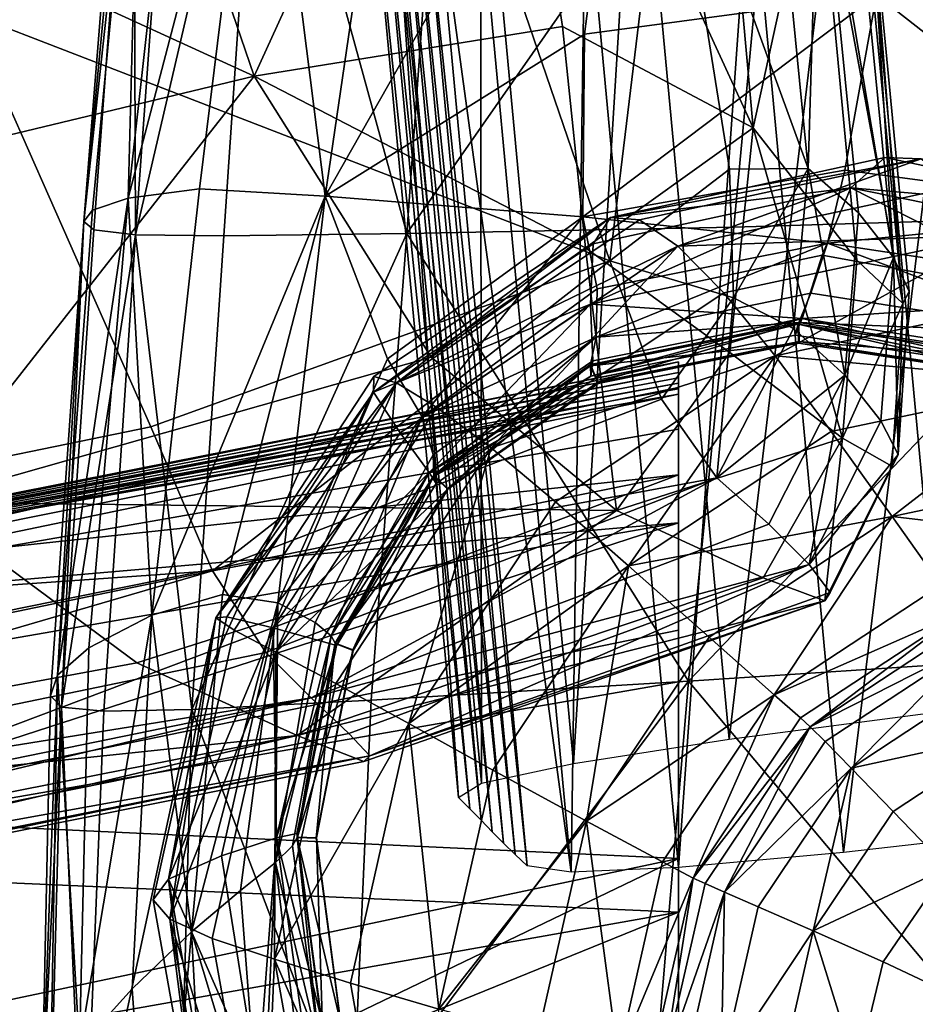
# Model space of a CAD drawing. Header units: millimetres. Extents: x -312 to 313, y -340 to 267.
# Tile 50 of 73: x 240 to 263, y -196 to -171. Entities that reach past the tile are written whole.
import ezdxf

# ---------------------------------------------------------------- set-up
doc = ezdxf.new("R2010")
doc.units = ezdxf.units.MM
doc.layers.add('Default', color=7, linetype='Continuous', true_color=0x000000)

msp = doc.modelspace()

# ---------------------------------------------------------------- linework, layer by layer
at = {"layer": 'Default', "color": 18, "true_color": 0x000000}
for points in [[(246.158, -172.251, 451.683), (252.224, -158.95, 453.347), (241.896, -159.793, 454.33)], [(246.158, -172.251, 451.683), (254.065, -170.976, 451.023), (252.224, -158.95, 453.347)], [(258.959, -173.572, 448.469), (257.929, -162.173, 449.575), (252.224, -158.95, 453.347)], [(258.959, -173.572, 448.469), (252.224, -158.95, 453.347), (254.065, -170.976, 451.023)], [(246.158, -172.251, 451.683), (241.896, -159.793, 454.33), (225.712, -162.894, 453.309)], [(247.981, -175.326, 655.64), (255.893, -161.386, 654.469), (254.632, -171.171, 654.614)], [(247.981, -175.326, 655.64), (249.912, -162.127, 655.053), (255.893, -161.386, 654.469)], [(262.119, -170.166, 654.902), (254.632, -171.171, 654.614), (255.893, -161.386, 654.469)], [(262.119, -170.166, 654.902), (272.714, -161.892, 656.569), (270.876, -171.167, 656.03)], [(247.981, -175.326, 655.64), (246.335, -162.33, 656.96), (249.912, -162.127, 655.053)], [(241.79, -175.98, 664.597), (242.874, -162.464, 663.711), (243.27, -162.37, 661.641)], [(241.79, -175.98, 664.597), (243.27, -162.37, 661.641), (242.011, -175.683, 662.598)], [(242.925, -175.377, 660.481), (242.011, -175.683, 662.598), (243.27, -162.37, 661.641)], [(242.925, -175.377, 660.481), (244.381, -162.308, 659.413), (246.335, -162.33, 656.96)], [(242.925, -175.377, 660.481), (243.27, -162.37, 661.641), (244.381, -162.308, 659.413)], [(242.925, -175.377, 660.481), (246.335, -162.33, 656.96), (244.758, -175.135, 658.149)], [(247.981, -175.326, 655.64), (244.758, -175.135, 658.149), (246.335, -162.33, 656.96)], [(250.071, -176.282, 673.765), (258.463, -176.125, 676.013), (259.742, -162.42, 675.447)], [(250.071, -176.282, 673.765), (259.742, -162.42, 675.447), (251.058, -162.532, 673.031)], [(258.959, -173.572, 448.469), (260.587, -166.111, 445.172), (257.929, -162.173, 449.575)], [(268.726, -175.812, 677.901), (259.742, -162.42, 675.447), (258.463, -176.125, 676.013)], [(268.726, -175.812, 677.901), (270.413, -162.176, 677.564), (259.742, -162.42, 675.447)], [(263.843, -188.54, 444.324), (267.044, -162.377, 442.397), (261.463, -163.015, 443.025)], [(241.79, -175.98, 664.597), (243.058, -162.537, 665.691), (242.874, -162.464, 663.711)], [(241.79, -175.98, 664.597), (242.041, -176.194, 666.568), (243.058, -162.537, 665.691)], [(243.117, -176.32, 668.711), (243.058, -162.537, 665.691), (242.041, -176.194, 666.568)], [(243.117, -176.32, 668.711), (244.109, -162.578, 667.835), (243.058, -162.537, 665.691)], [(243.117, -176.32, 668.711), (246.312, -162.581, 670.386), (244.109, -162.578, 667.835)], [(243.117, -176.32, 668.711), (245.375, -176.348, 671.22), (246.312, -162.581, 670.386)], [(250.071, -176.282, 673.765), (246.312, -162.581, 670.386), (245.375, -176.348, 671.22)], [(250.071, -176.282, 673.765), (251.058, -162.532, 673.031), (246.312, -162.581, 670.386)], [(246.158, -172.251, 451.683), (225.712, -162.894, 453.309), (231.54, -175.763, 450.646)], [(258.341, -189.258, 443.243), (261.463, -163.015, 443.025), (255.96, -163.733, 441.945)], [(258.341, -189.258, 443.243), (263.843, -188.54, 444.324), (261.463, -163.015, 443.025)], [(254.347, -189.882, 440.511), (255.96, -163.733, 441.945), (251.966, -164.357, 439.214)], [(254.347, -189.882, 440.511), (258.341, -189.258, 443.243), (255.96, -163.733, 441.945)], [(251.99, -190.388, 436.28), (251.966, -164.357, 439.214), (249.61, -164.863, 434.983)], [(251.99, -190.388, 436.28), (254.347, -189.882, 440.511), (251.966, -164.357, 439.214)], [(260.369, -174.614, 437.654), (256.764, -164.718, 436.38), (259.383, -164.625, 437.14)], [(260.369, -174.614, 437.654), (259.383, -164.625, 437.14), (260.645, -165.548, 437.953)], [(251.398, -190.753, 430.704), (249.61, -164.863, 434.983), (249.017, -165.228, 429.406)], [(251.398, -190.753, 430.704), (251.99, -190.388, 436.28), (249.61, -164.863, 434.983)], [(255.282, -176.983, 436.395), (251.806, -166.834, 435.48), (256.764, -164.718, 436.38)], [(255.282, -176.983, 436.395), (256.764, -164.718, 436.38), (258.349, -174.638, 436.994)], [(260.369, -174.614, 437.654), (258.349, -174.638, 436.994), (256.764, -164.718, 436.38)], [(251.687, -191.047, 424.466), (251.398, -190.753, 430.704), (249.017, -165.228, 429.406)], [(251.687, -191.047, 424.466), (249.017, -165.228, 429.406), (249.307, -165.522, 423.168)], [(251.976, -191.34, 418.248), (251.687, -191.047, 424.466), (249.307, -165.522, 423.168)], [(251.976, -191.34, 418.248), (249.307, -165.522, 423.168), (249.596, -165.815, 416.95)], [(260.369, -174.614, 437.654), (260.645, -165.548, 437.953), (261.663, -175.755, 438.471)], [(262.555, -176.902, 439.545), (261.663, -175.755, 438.471), (260.645, -165.548, 437.953)], [(262.555, -176.902, 439.545), (260.645, -165.548, 437.953), (261.528, -166.477, 439.008)], [(252.265, -191.632, 412.041), (251.976, -191.34, 418.248), (249.596, -165.815, 416.95)], [(252.265, -191.632, 412.041), (249.596, -165.815, 416.95), (249.885, -166.107, 410.742)], [(252.554, -191.924, 405.833), (252.265, -191.632, 412.041), (249.885, -166.107, 410.742)], [(252.554, -191.924, 405.833), (249.885, -166.107, 410.742), (250.174, -166.399, 404.536)], [(261.27, -192.168, 378.822), (258.89, -166.643, 377.525), (264.47, -166.005, 376.895)], [(258.959, -173.572, 448.469), (261.613, -176.966, 445.317), (260.587, -166.111, 445.172)], [(262.797, -178.079, 442.858), (261.773, -167.419, 442.297), (260.587, -166.111, 445.172)], [(262.797, -178.079, 442.858), (260.587, -166.111, 445.172), (261.613, -176.966, 445.317)], [(261.27, -192.168, 378.822), (264.47, -166.005, 376.895), (266.852, -191.53, 378.193)], [(252.85, -192.217, 399.287), (252.554, -191.924, 405.833), (250.174, -166.399, 404.536)], [(252.85, -192.217, 399.287), (250.174, -166.399, 404.536), (250.469, -166.692, 397.99)], [(253.161, -192.511, 392.063), (250.469, -166.692, 397.99), (250.781, -166.986, 390.765)], [(253.161, -192.511, 392.063), (252.85, -192.217, 399.287), (250.469, -166.692, 397.99)], [(257.038, -192.55, 381.22), (254.657, -167.025, 379.922), (258.89, -166.643, 377.525)], [(257.038, -192.55, 381.22), (258.89, -166.643, 377.525), (261.27, -192.168, 378.822)], [(262.555, -176.902, 439.545), (261.528, -166.477, 439.008), (261.937, -167.179, 440.419)], [(255.282, -176.983, 436.395), (238.805, -170.624, 433.335), (251.806, -166.834, 435.48)], [(254.29, -192.668, 385.571), (253.161, -192.511, 392.063), (250.781, -166.986, 390.765)], [(254.29, -192.668, 385.571), (250.781, -166.986, 390.765), (251.91, -167.143, 384.274)], [(254.29, -192.668, 385.571), (251.91, -167.143, 384.274), (254.657, -167.025, 379.922)], [(254.29, -192.668, 385.571), (254.657, -167.025, 379.922), (257.038, -192.55, 381.22)], [(262.797, -178.079, 442.858), (261.937, -167.179, 440.419), (261.773, -167.419, 442.297)], [(262.797, -178.079, 442.858), (262.962, -177.772, 440.973), (261.937, -167.179, 440.419)], [(262.555, -176.902, 439.545), (261.937, -167.179, 440.419), (262.962, -177.772, 440.973)], [(262.119, -170.166, 654.902), (261.304, -174.658, 653.035), (254.588, -175.859, 652.88)], [(262.119, -170.166, 654.902), (254.588, -175.859, 652.88), (254.632, -171.171, 654.614)], [(262.119, -170.166, 654.902), (269.207, -175.715, 653.618), (261.304, -174.658, 653.035)], [(262.119, -170.166, 654.902), (270.876, -171.167, 656.03), (269.207, -175.715, 653.618)], [(215.376, -187.023, 429.741), (238.805, -170.624, 433.335), (243.51, -181.247, 434.446)], [(255.282, -176.983, 436.395), (243.51, -181.247, 434.446), (238.805, -170.624, 433.335)], [(246.158, -172.251, 451.683), (254.656, -176.654, 448.888), (254.065, -170.976, 451.023)], [(258.959, -173.572, 448.469), (254.065, -170.976, 451.023), (254.656, -176.654, 448.888)], [(247.981, -175.326, 655.64), (254.632, -171.171, 654.614), (254.588, -175.859, 652.88)], [(246.158, -172.251, 451.683), (231.54, -175.763, 450.646), (237.58, -183.182, 447.532)], [(246.158, -172.251, 451.683), (237.58, -183.182, 447.532), (250.697, -179.462, 448.581)], [(246.158, -172.251, 451.683), (250.697, -179.462, 448.581), (254.656, -176.654, 448.888)], [(258.959, -173.572, 448.469), (254.656, -176.654, 448.888), (258.357, -179.339, 447.05)], [(258.959, -173.572, 448.469), (258.357, -179.339, 447.05), (261.246, -181.534, 445.03)], [(258.959, -173.572, 448.469), (261.246, -181.534, 445.03), (261.613, -176.966, 445.317)], [(263.27, -174.366, 395.031), (255.294, -175.871, 447.513), (262.334, -174.337, 447.696)], [(261.462, -175.116, 501.9), (262.334, -174.337, 447.696), (255.294, -175.871, 447.513)], [(263.27, -174.366, 395.031), (256.039, -175.934, 394.843), (255.294, -175.871, 447.513)], [(263.27, -174.366, 395.031), (257.027, -176.613, 342.176), (256.039, -175.934, 394.843)], [(263.27, -174.366, 395.031), (264.197, -175.068, 342.362), (257.027, -176.613, 342.176)], [(261.462, -175.116, 501.9), (269.295, -175.801, 447.902), (262.334, -174.337, 447.696)], [(263.27, -174.366, 395.031), (262.334, -174.337, 447.696), (269.295, -175.801, 447.902)], [(260.867, -176.529, 649.104), (254.588, -175.859, 652.88), (261.304, -174.658, 653.035)], [(255.282, -176.983, 436.395), (258.349, -174.638, 436.994), (258.456, -177.936, 437.196)], [(260.369, -174.614, 437.654), (258.456, -177.936, 437.196), (258.349, -174.638, 436.994)], [(260.369, -174.614, 437.654), (259.994, -178.723, 437.717), (258.456, -177.936, 437.196)], [(260.369, -174.614, 437.654), (261.304, -179.921, 438.537), (259.994, -178.723, 437.717)], [(260.369, -174.614, 437.654), (261.663, -175.755, 438.471), (261.304, -179.921, 438.537)], [(260.867, -176.529, 649.104), (261.304, -174.658, 653.035), (269.207, -175.715, 653.618)], [(242.925, -175.377, 660.481), (244.758, -175.135, 658.149), (243.529, -186.074, 659.178)], [(247.981, -175.326, 655.64), (243.529, -186.074, 659.178), (244.758, -175.135, 658.149)], [(261.462, -175.116, 501.9), (254.855, -176.55, 501.731), (254.782, -178.094, 559.035)], [(261.462, -175.116, 501.9), (254.782, -178.094, 559.035), (260.724, -176.843, 559.186)], [(261.462, -175.116, 501.9), (255.294, -175.871, 447.513), (254.855, -176.55, 501.731)], [(265.12, -176.329, 285.778), (257.027, -176.613, 342.176), (264.197, -175.068, 342.362)], [(261.462, -175.116, 501.9), (260.724, -176.843, 559.186), (267.169, -178.011, 559.356)], [(261.462, -175.116, 501.9), (267.169, -178.011, 559.356), (268.137, -176.472, 502.092)], [(261.462, -175.116, 501.9), (268.137, -176.472, 502.092), (269.295, -175.801, 447.902)], [(242.925, -175.377, 660.481), (241.917, -186.912, 661.449), (241.11, -187.619, 663.491)], [(242.925, -175.377, 660.481), (241.11, -187.619, 663.491), (242.011, -175.683, 662.598)], [(242.925, -175.377, 660.481), (243.529, -186.074, 659.178), (241.917, -186.912, 661.449)], [(247.981, -175.326, 655.64), (245.344, -185.544, 656.543), (243.529, -186.074, 659.178)], [(247.981, -175.326, 655.64), (246.764, -185.759, 653.407), (245.344, -185.544, 656.543)], [(247.981, -175.326, 655.64), (249.573, -179.5, 653.041), (246.764, -185.759, 653.407)], [(247.981, -175.326, 655.64), (254.588, -175.859, 652.88), (249.573, -179.5, 653.041)], [(241.79, -175.98, 664.597), (242.011, -175.683, 662.598), (241.11, -187.619, 663.491)], [(260.867, -176.529, 649.104), (269.207, -175.715, 653.618), (267.874, -177.592, 649.251)], [(262.555, -176.902, 439.545), (261.304, -179.921, 438.537), (261.663, -175.755, 438.471)], [(241.79, -175.98, 664.597), (240.934, -188.144, 665.432), (241.212, -188.439, 667.396)], [(241.79, -175.98, 664.597), (241.11, -187.619, 663.491), (240.934, -188.144, 665.432)], [(241.79, -175.98, 664.597), (241.212, -188.439, 667.396), (242.041, -176.194, 666.568)], [(249.219, -180.355, 501.607), (254.855, -176.55, 501.731), (255.294, -175.871, 447.513)], [(249.219, -180.355, 501.607), (255.294, -175.871, 447.513), (249.224, -179.957, 447.38)], [(249.805, -180.117, 394.705), (249.224, -179.957, 447.38), (255.294, -175.871, 447.513)], [(250.464, -180.988, 648.955), (249.573, -179.5, 653.041), (254.588, -175.859, 652.88)], [(249.805, -180.117, 394.705), (255.294, -175.871, 447.513), (256.039, -175.934, 394.843)], [(249.805, -180.117, 394.705), (256.039, -175.934, 394.843), (257.027, -176.613, 342.176)], [(250.464, -180.988, 648.955), (254.588, -175.859, 652.88), (254.956, -177.701, 648.996)], [(260.867, -176.529, 649.104), (254.956, -177.701, 648.996), (254.588, -175.859, 652.88)], [(268.726, -175.812, 677.901), (257.297, -187.774, 676.56), (267.208, -187.123, 678.245)], [(268.726, -175.812, 677.901), (258.463, -176.125, 676.013), (257.297, -187.774, 676.56)], [(243.117, -176.32, 668.711), (242.041, -176.194, 666.568), (241.212, -188.439, 667.396)], [(250.071, -176.282, 673.765), (244.557, -188.497, 672.011), (249.16, -188.256, 674.468)], [(250.071, -176.282, 673.765), (245.375, -176.348, 671.22), (244.557, -188.497, 672.011)], [(250.071, -176.282, 673.765), (249.16, -188.256, 674.468), (257.297, -187.774, 676.56)], [(250.071, -176.282, 673.765), (257.297, -187.774, 676.56), (258.463, -176.125, 676.013)], [(243.117, -176.32, 668.711), (241.212, -188.439, 667.396), (242.302, -188.543, 669.538)], [(243.117, -176.32, 668.711), (242.302, -188.543, 669.538), (244.557, -188.497, 672.011)], [(243.117, -176.32, 668.711), (244.557, -188.497, 672.011), (245.375, -176.348, 671.22)], [(249.219, -180.355, 501.607), (254.782, -178.094, 559.035), (254.855, -176.55, 501.731)], [(260.867, -176.529, 649.104), (260.432, -177.819, 642.781), (254.926, -178.944, 642.688)], [(260.867, -176.529, 649.104), (254.926, -178.944, 642.688), (254.956, -177.701, 648.996)], [(265.12, -176.329, 285.778), (258.204, -177.811, 285.598), (257.027, -176.613, 342.176)], [(265.12, -176.329, 285.778), (259.517, -179.427, 221.192), (258.204, -177.811, 285.598)], [(265.12, -176.329, 285.778), (266.042, -178.038, 221.361), (259.517, -179.427, 221.192)], [(260.867, -176.529, 649.104), (267.04, -178.854, 642.845), (260.432, -177.819, 642.781)], [(260.867, -176.529, 649.104), (267.874, -177.592, 649.251), (267.04, -178.854, 642.845)], [(249.805, -180.117, 394.705), (257.027, -176.613, 342.176), (250.844, -180.749, 342.04)], [(255.449, -183.393, 446.472), (254.656, -176.654, 448.888), (250.697, -179.462, 448.581)], [(252.24, -181.788, 285.467), (250.844, -180.749, 342.04), (257.027, -176.613, 342.176)], [(252.24, -181.788, 285.467), (257.027, -176.613, 342.176), (258.204, -177.811, 285.598)], [(255.449, -183.393, 446.472), (258.357, -179.339, 447.05), (254.656, -176.654, 448.888)], [(255.282, -176.983, 436.395), (245.09, -184.94, 434.965), (243.51, -181.247, 434.446)], [(255.282, -176.983, 436.395), (256.603, -180.535, 436.858), (245.09, -184.94, 434.965)], [(260.214, -178.466, 605.462), (260.724, -176.843, 559.186), (254.782, -178.094, 559.035)], [(255.282, -176.983, 436.395), (258.456, -177.936, 437.196), (256.603, -180.535, 436.858)], [(260.214, -178.466, 605.462), (267.169, -178.011, 559.356), (260.724, -176.843, 559.186)], [(262.797, -178.079, 442.858), (261.613, -176.966, 445.317), (261.246, -181.534, 445.03)], [(262.555, -176.902, 439.545), (262.233, -181.087, 439.62), (261.304, -179.921, 438.537)], [(262.555, -176.902, 439.545), (262.673, -181.953, 441.059), (262.233, -181.087, 439.62)], [(262.555, -176.902, 439.545), (262.962, -177.772, 440.973), (262.673, -181.953, 441.059)], [(250.464, -180.988, 648.955), (254.956, -177.701, 648.996), (254.926, -178.944, 642.688)], [(252.24, -181.788, 285.467), (258.204, -177.811, 285.598), (259.517, -179.427, 221.192)], [(260.124, -178.568, 636.471), (254.926, -178.944, 642.688), (260.432, -177.819, 642.781)], [(260.124, -178.568, 636.471), (260.432, -177.819, 642.781), (267.04, -178.854, 642.845)], [(262.797, -178.079, 442.858), (262.673, -181.953, 441.059), (262.962, -177.772, 440.973)], [(258.029, -182.556, 437.47), (256.603, -180.535, 436.858), (258.456, -177.936, 437.196)], [(258.029, -182.556, 437.47), (258.456, -177.936, 437.196), (259.994, -178.723, 437.717)], [(266.981, -180.095, 153.034), (259.517, -179.427, 221.192), (266.042, -178.038, 221.361)], [(260.214, -178.466, 605.462), (266.532, -179.47, 605.613), (267.169, -178.011, 559.356)], [(262.797, -178.079, 442.858), (261.246, -181.534, 445.03), (262.514, -182.254, 442.948)], [(262.797, -178.079, 442.858), (262.514, -182.254, 442.948), (262.673, -181.953, 441.059)], [(249.219, -180.355, 501.607), (249.902, -181.401, 558.925), (254.782, -178.094, 559.035)], [(250.65, -182.416, 605.242), (254.782, -178.094, 559.035), (249.902, -181.401, 558.925)], [(250.65, -182.416, 605.242), (254.842, -179.553, 605.333), (254.782, -178.094, 559.035)], [(260.214, -178.466, 605.462), (254.782, -178.094, 559.035), (254.842, -179.553, 605.333)], [(260.124, -178.568, 636.471), (254.976, -180.096, 636.403), (254.786, -179.646, 636.375)], [(260.124, -178.568, 636.471), (254.786, -179.646, 636.375), (254.926, -178.944, 642.688)], [(260.214, -178.466, 605.462), (254.842, -179.553, 605.333), (254.795, -179.941, 629.066)], [(260.214, -178.466, 605.462), (254.795, -179.941, 629.066), (260.036, -178.892, 629.176)], [(260.124, -178.568, 636.471), (260.133, -179.056, 636.505), (254.976, -180.096, 636.403)], [(260.214, -178.466, 605.462), (260.036, -178.892, 629.176), (266.399, -179.861, 629.327)], [(266.599, -179.563, 636.603), (260.133, -179.056, 636.505), (260.124, -178.568, 636.471)], [(260.124, -178.568, 636.471), (267.04, -178.854, 642.845), (266.599, -179.563, 636.603)], [(260.214, -178.466, 605.462), (266.399, -179.861, 629.327), (266.532, -179.47, 605.613)], [(260.11, -178.609, 635.885), (254.795, -179.941, 629.066), (254.781, -179.684, 635.789)], [(254.781, -179.684, 635.789), (260.123, -179.096, 635.919), (260.11, -178.609, 635.885)], [(260.11, -178.609, 635.885), (260.036, -178.892, 629.176), (254.795, -179.941, 629.066)], [(258.029, -182.556, 437.47), (259.994, -178.723, 437.717), (261.304, -179.921, 438.537)], [(260.11, -178.609, 635.885), (266.399, -179.861, 629.327), (260.036, -178.892, 629.176)], [(260.11, -178.609, 635.885), (266.575, -179.603, 636.018), (266.399, -179.861, 629.327)], [(260.11, -178.609, 635.885), (260.123, -179.096, 635.919), (266.425, -180.067, 636.055)], [(260.11, -178.609, 635.885), (266.425, -180.067, 636.055), (266.575, -179.603, 636.018)], [(250.464, -180.988, 648.955), (254.926, -178.944, 642.688), (250.75, -181.962, 642.612)], [(250.762, -182.491, 636.327), (250.75, -181.962, 642.612), (254.926, -178.944, 642.688)], [(250.762, -182.491, 636.327), (254.926, -178.944, 642.688), (254.786, -179.646, 636.375)], [(254.976, -180.096, 636.403), (260.133, -179.056, 636.505), (260.123, -179.096, 635.919)], [(260.133, -179.056, 636.505), (266.425, -180.067, 636.055), (260.123, -179.096, 635.919)], [(266.599, -179.563, 636.603), (266.445, -180.027, 636.64), (260.133, -179.056, 636.505)], [(260.133, -179.056, 636.505), (266.445, -180.027, 636.64), (266.425, -180.067, 636.055)], [(254.781, -179.684, 635.789), (254.977, -180.131, 635.816), (260.123, -179.096, 635.919)], [(254.976, -180.096, 636.403), (260.123, -179.096, 635.919), (254.977, -180.131, 635.816)], [(255.449, -183.393, 446.472), (261.246, -181.534, 445.03), (258.357, -179.339, 447.05)], [(232.079, -184.559, 393.542), (257.044, -179.577, 390.228), (232.473, -184.431, 387.194)], [(232.079, -184.559, 393.542), (257.044, -179.716, 396.852), (257.044, -179.577, 390.228)], [(257.044, -179.577, 390.228), (232.881, -185.078, 381.565), (232.473, -184.431, 387.194)], [(257.044, -179.577, 390.228), (257.044, -180.233, 384.388), (232.881, -185.078, 381.565)], [(255.449, -183.393, 446.472), (250.697, -179.462, 448.581), (237.58, -183.182, 447.532)], [(250.464, -180.988, 648.955), (246.764, -185.759, 653.407), (249.573, -179.5, 653.041)], [(250.65, -182.416, 605.242), (254.795, -179.941, 629.066), (254.842, -179.553, 605.333)], [(252.24, -181.788, 285.467), (259.517, -179.427, 221.192), (253.888, -183.168, 221.068)], [(255.76, -184.812, 152.765), (253.888, -183.168, 221.068), (259.517, -179.427, 221.192)], [(255.76, -184.812, 152.765), (259.517, -179.427, 221.192), (260.957, -181.369, 152.88)], [(266.981, -180.095, 153.034), (260.957, -181.369, 152.88), (259.517, -179.427, 221.192)], [(257.044, -179.854, 403.454), (257.044, -179.716, 396.852), (232.079, -184.559, 393.542)], [(254.786, -179.646, 636.375), (251.121, -182.824, 636.346), (250.762, -182.491, 636.327)], [(250.765, -182.519, 635.741), (254.781, -179.684, 635.789), (254.795, -179.941, 629.066)], [(250.765, -182.519, 635.741), (254.977, -180.131, 635.816), (254.781, -179.684, 635.789)], [(254.786, -179.646, 636.375), (254.976, -180.096, 636.403), (251.121, -182.824, 636.346)], [(231.293, -184.793, 406.154), (257.044, -179.991, 410.046), (257.044, -179.854, 403.454)], [(231.293, -184.793, 406.154), (257.044, -179.854, 403.454), (231.685, -184.676, 399.857)], [(257.044, -180.129, 416.638), (257.044, -179.991, 410.046), (231.293, -184.793, 406.154)], [(257.044, -179.854, 403.454), (232.079, -184.559, 393.542), (231.685, -184.676, 399.857)], [(249.805, -180.117, 394.705), (245.171, -186.147, 447.321), (249.224, -179.957, 447.38)], [(249.219, -180.355, 501.607), (249.224, -179.957, 447.38), (245.171, -186.147, 447.321)], [(250.65, -182.416, 605.242), (250.825, -182.699, 629.005), (254.795, -179.941, 629.066)], [(250.765, -182.519, 635.741), (254.795, -179.941, 629.066), (250.825, -182.699, 629.005)], [(251.121, -182.824, 636.346), (254.976, -180.096, 636.403), (254.977, -180.131, 635.816)], [(258.029, -182.556, 437.47), (261.304, -179.921, 438.537), (259.358, -183.74, 438.293)], [(260.392, -184.776, 439.392), (259.358, -183.74, 438.293), (261.304, -179.921, 438.537)], [(260.392, -184.776, 439.392), (261.304, -179.921, 438.537), (262.233, -181.087, 439.62)], [(266.981, -180.095, 153.034), (262.52, -183.544, 84.584), (260.957, -181.369, 152.88)], [(266.981, -180.095, 153.034), (267.956, -182.403, 84.718), (262.52, -183.544, 84.584)], [(230.512, -185.049, 418.753), (257.044, -180.267, 423.241), (257.044, -180.129, 416.638)], [(230.512, -185.049, 418.753), (257.044, -180.129, 416.638), (230.902, -184.918, 412.449)], [(257.044, -180.405, 429.865), (257.044, -180.267, 423.241), (230.512, -185.049, 418.753)], [(257.044, -180.129, 416.638), (231.293, -184.793, 406.154), (230.902, -184.918, 412.449)], [(232.881, -185.078, 381.565), (257.044, -180.233, 384.388), (257.044, -182.479, 380.143)], [(249.805, -180.117, 394.705), (245.64, -186.461, 394.643), (245.171, -186.147, 447.321)], [(249.219, -180.355, 501.607), (245.171, -186.147, 447.321), (245.455, -186.117, 501.55)], [(249.219, -180.355, 501.607), (245.455, -186.117, 501.55), (246.645, -186.404, 558.873)], [(249.805, -180.117, 394.705), (246.715, -187.026, 341.98), (245.64, -186.461, 394.643)], [(249.219, -180.355, 501.607), (246.645, -186.404, 558.873), (249.902, -181.401, 558.925)], [(249.805, -180.117, 394.705), (250.844, -180.749, 342.04), (246.715, -187.026, 341.98)], [(250.765, -182.519, 635.741), (251.126, -182.848, 635.758), (254.977, -180.131, 635.816)], [(251.121, -182.824, 636.346), (254.977, -180.131, 635.816), (251.126, -182.848, 635.758)], [(229.836, -186.062, 430.684), (257.044, -180.405, 429.865), (230.122, -185.18, 425.076)], [(229.836, -186.062, 430.684), (257.044, -181.301, 435.707), (257.044, -180.405, 429.865)], [(257.044, -180.405, 429.865), (230.512, -185.049, 418.753), (230.122, -185.18, 425.076)], [(258.029, -182.556, 437.47), (245.09, -184.94, 434.965), (256.603, -180.535, 436.858)], [(252.24, -181.788, 285.467), (246.715, -187.026, 341.98), (250.844, -180.749, 342.04)], [(250.464, -180.988, 648.955), (247.718, -186.265, 649.012), (246.764, -185.759, 653.407)], [(250.464, -180.988, 648.955), (248.129, -186.61, 642.599), (247.718, -186.265, 649.012)], [(250.464, -180.988, 648.955), (250.75, -181.962, 642.612), (248.129, -186.61, 642.599)], [(260.392, -184.776, 439.392), (262.233, -181.087, 439.62), (262.673, -181.953, 441.059)], [(215.376, -187.023, 429.741), (243.51, -181.247, 434.446), (245.09, -184.94, 434.965)], [(257.044, -183.71, 439.96), (257.044, -181.301, 435.707), (229.836, -186.062, 430.684)], [(250.65, -182.416, 605.242), (249.902, -181.401, 558.925), (246.645, -186.404, 558.873)], [(255.449, -183.393, 446.472), (259.216, -185.119, 444.733), (261.246, -181.534, 445.03)], [(255.76, -184.812, 152.765), (260.957, -181.369, 152.88), (262.52, -183.544, 84.584)], [(260.794, -185.711, 442.743), (261.246, -181.534, 445.03), (259.216, -185.119, 444.733)], [(260.794, -185.711, 442.743), (262.514, -182.254, 442.948), (261.246, -181.534, 445.03)], [(252.24, -181.788, 285.467), (248.255, -187.829, 285.408), (246.715, -187.026, 341.98)], [(252.24, -181.788, 285.467), (250.124, -188.856, 221.011), (248.255, -187.829, 285.408)], [(252.24, -181.788, 285.467), (253.888, -183.168, 221.068), (250.124, -188.856, 221.011)], [(250.762, -182.491, 636.327), (248.129, -186.61, 642.599), (250.75, -181.962, 642.612)], [(260.392, -184.776, 439.392), (262.673, -181.953, 441.059), (260.935, -185.491, 440.848)], [(260.794, -185.711, 442.743), (260.935, -185.491, 440.848), (262.673, -181.953, 441.059)], [(260.794, -185.711, 442.743), (262.673, -181.953, 441.059), (262.514, -182.254, 442.948)], [(232.881, -185.078, 381.565), (257.044, -182.479, 380.143), (233.322, -187.284, 377.405)], [(257.044, -182.479, 380.143), (233.802, -191.235, 374.837), (233.322, -187.284, 377.405)], [(257.044, -182.479, 380.143), (257.044, -186.461, 377.56), (233.802, -191.235, 374.837)], [(258.029, -182.556, 437.47), (246.455, -187.034, 435.577), (245.09, -184.94, 434.965)], [(258.029, -182.556, 437.47), (247.616, -188.201, 436.375), (246.455, -187.034, 435.577)], [(250.65, -182.416, 605.242), (246.645, -186.404, 558.873), (247.874, -186.742, 605.204)], [(258.029, -182.556, 437.47), (259.358, -183.74, 438.293), (247.616, -188.201, 436.375)], [(250.65, -182.416, 605.242), (247.874, -186.742, 605.204), (248.273, -186.855, 628.999)], [(250.762, -182.491, 636.327), (248.233, -186.796, 636.341), (248.129, -186.61, 642.599)], [(250.762, -182.491, 636.327), (248.691, -186.97, 636.348), (248.233, -186.796, 636.341)], [(250.765, -182.519, 635.741), (248.273, -186.855, 628.999), (248.239, -186.806, 635.753)], [(248.239, -186.806, 635.753), (251.126, -182.848, 635.758), (250.765, -182.519, 635.741)], [(250.65, -182.416, 605.242), (248.273, -186.855, 628.999), (250.825, -182.699, 629.005)], [(250.765, -182.519, 635.741), (250.825, -182.699, 629.005), (248.273, -186.855, 628.999)], [(250.762, -182.491, 636.327), (251.121, -182.824, 636.346), (248.691, -186.97, 636.348)], [(268.719, -184.275, 32.548), (262.52, -183.544, 84.584), (267.956, -182.403, 84.718)], [(248.239, -186.806, 635.753), (248.696, -186.979, 635.76), (251.126, -182.848, 635.758)], [(248.691, -186.97, 636.348), (251.121, -182.824, 636.346), (251.126, -182.848, 635.758)], [(248.691, -186.97, 636.348), (251.126, -182.848, 635.758), (248.696, -186.979, 635.76)], [(214.351, -192.617, 441.128), (243.145, -187.298, 445.056), (237.58, -183.182, 447.532)], [(255.449, -183.393, 446.472), (237.58, -183.182, 447.532), (243.145, -187.298, 445.056)], [(255.76, -184.812, 152.765), (250.124, -188.856, 221.011), (253.888, -183.168, 221.068)], [(255.449, -183.393, 446.472), (243.145, -187.298, 445.056), (247.264, -189.162, 442.909)], [(255.449, -183.393, 446.472), (247.264, -189.162, 442.909), (259.216, -185.119, 444.733)], [(255.76, -184.812, 152.765), (262.52, -183.544, 84.584), (257.828, -186.642, 84.484)], [(259.497, -188.121, 32.344), (257.828, -186.642, 84.484), (262.52, -183.544, 84.584)], [(259.497, -188.121, 32.344), (262.52, -183.544, 84.584), (263.768, -185.309, 32.432)], [(268.719, -184.275, 32.548), (263.768, -185.309, 32.432), (262.52, -183.544, 84.584)], [(257.044, -183.71, 439.96), (229.836, -186.062, 430.684), (229.759, -188.444, 434.84)], [(229.917, -192.508, 437.416), (257.044, -183.71, 439.96), (229.759, -188.444, 434.84)], [(229.917, -192.508, 437.416), (257.044, -187.789, 442.557), (257.044, -183.71, 439.96)], [(260.392, -184.776, 439.392), (247.616, -188.201, 436.375), (259.358, -183.74, 438.293)], [(260.392, -184.776, 439.392), (248.588, -189.112, 437.45), (247.616, -188.201, 436.375)], [(260.392, -184.776, 439.392), (249.121, -189.682, 438.891), (248.588, -189.112, 437.45)], [(260.392, -184.776, 439.392), (260.935, -185.491, 440.848), (249.121, -189.682, 438.891)], [(255.76, -184.812, 152.765), (252.281, -190.052, 152.714), (250.124, -188.856, 221.011)], [(255.76, -184.812, 152.765), (254.684, -191.359, 84.437), (252.281, -190.052, 152.714)], [(255.76, -184.812, 152.765), (257.828, -186.642, 84.484), (254.684, -191.359, 84.437)], [(215.376, -187.023, 429.741), (245.09, -184.94, 434.965), (216.446, -190.882, 430.173)], [(217.251, -193.073, 430.704), (216.446, -190.882, 430.173), (245.09, -184.94, 434.965)], [(217.251, -193.073, 430.704), (245.09, -184.94, 434.965), (246.455, -187.034, 435.577)], [(260.794, -185.711, 442.743), (259.216, -185.119, 444.733), (247.264, -189.162, 442.909)], [(259.497, -188.121, 32.344), (263.768, -185.309, 32.432), (264.271, -186.017, 12.55)], [(244.548, -194.204, 657.331), (243.529, -186.074, 659.178), (245.344, -185.544, 656.543)], [(244.548, -194.204, 657.331), (245.344, -185.544, 656.543), (246.764, -185.759, 653.407)], [(260.794, -185.711, 442.743), (249.121, -189.682, 438.891), (260.935, -185.491, 440.848)], [(244.548, -194.204, 657.331), (246.764, -185.759, 653.407), (245.807, -193.141, 653.863)], [(246.705, -192.424, 649.133), (245.807, -193.141, 653.863), (246.764, -185.759, 653.407)], [(246.705, -192.424, 649.133), (246.764, -185.759, 653.407), (247.718, -186.265, 649.012)], [(260.794, -185.711, 442.743), (247.264, -189.162, 442.909), (248.967, -189.828, 440.782)], [(260.794, -185.711, 442.743), (248.967, -189.828, 440.782), (249.121, -189.682, 438.891)], [(241.681, -197.156, 662.298), (241.917, -186.912, 661.449), (243.529, -186.074, 659.178)], [(241.681, -197.156, 662.298), (243.529, -186.074, 659.178), (243.029, -195.667, 660.06)], [(244.548, -194.204, 657.331), (243.029, -195.667, 660.06), (243.529, -186.074, 659.178)], [(243.996, -193.88, 394.661), (243.57, -193.383, 447.337), (245.171, -186.147, 447.321)], [(243.961, -192.85, 501.565), (245.171, -186.147, 447.321), (243.57, -193.383, 447.337)], [(243.961, -192.85, 501.565), (246.645, -186.404, 558.873), (245.455, -186.117, 501.55)], [(243.961, -192.85, 501.565), (245.455, -186.117, 501.55), (245.171, -186.147, 447.321)], [(243.996, -193.88, 394.661), (245.171, -186.147, 447.321), (245.64, -186.461, 394.643)], [(259.497, -188.121, 32.344), (264.271, -186.017, 12.55), (260.17, -188.712, 12.467)], [(260.417, -188.938, 9.11), (260.17, -188.712, 12.467), (264.271, -186.017, 12.55)], [(260.417, -188.938, 9.11), (264.271, -186.017, 12.55), (264.433, -186.299, 9.191)], [(243.961, -192.85, 501.565), (245.323, -192.25, 558.884), (246.645, -186.404, 558.873)], [(246.729, -191.788, 605.214), (246.645, -186.404, 558.873), (245.323, -192.25, 558.884)], [(246.729, -191.788, 605.214), (247.874, -186.742, 605.204), (246.645, -186.404, 558.873)], [(246.705, -192.424, 649.133), (247.718, -186.265, 649.012), (248.129, -186.61, 642.599)], [(260.417, -188.938, 9.11), (264.433, -186.299, 9.191), (264.66, -186.787, 6.606)], [(233.802, -191.235, 374.837), (257.044, -186.461, 377.56), (257.044, -192.323, 376.712)], [(243.996, -193.88, 394.661), (245.64, -186.461, 394.643), (246.715, -187.026, 341.98)], [(246.705, -192.424, 649.133), (248.129, -186.61, 642.599), (247.137, -191.998, 642.622)], [(247.26, -191.783, 636.373), (247.137, -191.998, 642.622), (248.129, -186.61, 642.599)], [(247.26, -191.783, 636.373), (248.129, -186.61, 642.599), (248.233, -186.796, 636.341)], [(259.497, -188.121, 32.344), (254.684, -191.359, 84.437), (257.828, -186.642, 84.484)], [(241.681, -197.156, 662.298), (241.11, -187.619, 663.491), (241.917, -186.912, 661.449)], [(246.729, -191.788, 605.214), (248.273, -186.855, 628.999), (247.874, -186.742, 605.204)], [(246.729, -191.788, 605.214), (247.255, -191.68, 629.023), (248.273, -186.855, 628.999)], [(247.265, -191.771, 635.786), (248.273, -186.855, 628.999), (247.255, -191.68, 629.023)], [(248.233, -186.796, 636.341), (247.749, -191.797, 636.377), (247.26, -191.783, 636.373)], [(247.265, -191.771, 635.786), (248.239, -186.806, 635.753), (248.273, -186.855, 628.999)], [(247.265, -191.771, 635.786), (248.696, -186.979, 635.76), (248.239, -186.806, 635.753)], [(248.233, -186.796, 636.341), (248.691, -186.97, 636.348), (247.749, -191.797, 636.377)], [(260.417, -188.938, 9.11), (264.66, -186.787, 6.606), (260.806, -189.32, 6.529)], [(261.471, -189.999, 4.513), (260.806, -189.32, 6.529), (264.66, -186.787, 6.606)], [(261.471, -189.999, 4.513), (264.66, -186.787, 6.606), (265.026, -187.662, 4.585)], [(217.251, -193.073, 430.704), (246.455, -187.034, 435.577), (247.616, -188.201, 436.375)], [(243.996, -193.88, 394.661), (246.715, -187.026, 341.98), (245.082, -194.368, 341.996)], [(246.677, -194.898, 285.425), (245.082, -194.368, 341.996), (246.715, -187.026, 341.98)], [(246.677, -194.898, 285.425), (246.715, -187.026, 341.98), (248.255, -187.829, 285.408)], [(247.265, -191.771, 635.786), (247.754, -191.787, 635.79), (248.696, -186.979, 635.76)], [(247.749, -191.797, 636.377), (248.691, -186.97, 636.348), (248.696, -186.979, 635.76)], [(247.749, -191.797, 636.377), (248.696, -186.979, 635.76), (247.754, -191.787, 635.79)], [(265.718, -197.803, 678.518), (267.208, -187.123, 678.245), (257.297, -187.774, 676.56)], [(214.351, -192.617, 441.128), (247.264, -189.162, 442.909), (243.145, -187.298, 445.056)], [(240.704, -199.097, 666.164), (241.11, -187.619, 663.491), (240.931, -198.295, 664.289)], [(240.704, -199.097, 666.164), (240.934, -188.144, 665.432), (241.11, -187.619, 663.491)], [(241.681, -197.156, 662.298), (240.931, -198.295, 664.289), (241.11, -187.619, 663.491)], [(261.471, -189.999, 4.513), (265.026, -187.662, 4.585), (265.6, -189.108, 2.915)], [(257.044, -193.696, 443.435), (257.044, -187.789, 442.557), (229.917, -192.508, 437.416)], [(246.677, -194.898, 285.425), (248.255, -187.829, 285.408), (250.124, -188.856, 221.011)], [(248.673, -199.326, 675.161), (257.297, -187.774, 676.56), (249.16, -188.256, 674.468)], [(248.673, -199.326, 675.161), (256.379, -198.632, 677.051), (257.297, -187.774, 676.56)], [(265.718, -197.803, 678.518), (257.297, -187.774, 676.56), (256.379, -198.632, 677.051)], [(240.704, -199.097, 666.164), (241.212, -188.439, 667.396), (240.934, -188.144, 665.432)], [(259.497, -188.121, 32.344), (256.633, -192.407, 32.302), (254.684, -191.359, 84.437)], [(259.497, -188.121, 32.344), (257.421, -192.822, 12.428), (256.633, -192.407, 32.302)], [(259.497, -188.121, 32.344), (260.17, -188.712, 12.467), (257.421, -192.822, 12.428)], [(217.251, -193.073, 430.704), (247.616, -188.201, 436.375), (217.867, -194.293, 431.415)], [(218.377, -195.239, 432.386), (217.867, -194.293, 431.415), (247.616, -188.201, 436.375)], [(218.377, -195.239, 432.386), (247.616, -188.201, 436.375), (248.588, -189.112, 437.45)], [(240.704, -199.097, 666.164), (240.923, -199.57, 668.053), (241.212, -188.439, 667.396)], [(241.787, -201.377, 670.355), (241.212, -188.439, 667.396), (240.923, -199.57, 668.053)], [(241.787, -201.377, 670.355), (242.302, -188.543, 669.538), (241.212, -188.439, 667.396)], [(248.673, -199.326, 675.161), (249.16, -188.256, 674.468), (244.557, -188.497, 672.011)], [(241.787, -201.377, 670.355), (244.26, -199.695, 672.857), (244.557, -188.497, 672.011)], [(241.787, -201.377, 670.355), (244.557, -188.497, 672.011), (242.302, -188.543, 669.538)], [(248.673, -199.326, 675.161), (244.557, -188.497, 672.011), (244.26, -199.695, 672.857)], [(246.677, -194.898, 285.425), (250.124, -188.856, 221.011), (248.631, -195.515, 221.026)], [(250.896, -196.188, 152.725), (248.631, -195.515, 221.026), (250.124, -188.856, 221.011)], [(250.896, -196.188, 152.725), (250.124, -188.856, 221.011), (252.281, -190.052, 152.714)], [(260.417, -188.938, 9.11), (257.421, -192.822, 12.428), (260.17, -188.712, 12.467)], [(260.417, -188.938, 9.11), (257.725, -192.962, 9.071), (257.421, -192.822, 12.428)], [(260.417, -188.938, 9.11), (258.222, -193.183, 6.491), (257.725, -192.962, 9.071)], [(260.417, -188.938, 9.11), (260.806, -189.32, 6.529), (258.222, -193.183, 6.491)], [(214.351, -192.617, 441.128), (217.134, -195.107, 438.043), (247.264, -189.162, 442.909)], [(218.369, -195.981, 435.604), (247.264, -189.162, 442.909), (217.134, -195.107, 438.043)], [(218.369, -195.981, 435.604), (248.967, -189.828, 440.782), (247.264, -189.162, 442.909)], [(218.377, -195.239, 432.386), (248.588, -189.112, 437.45), (249.121, -189.682, 438.891)], [(261.471, -189.999, 4.513), (265.6, -189.108, 2.915), (262.548, -191.113, 2.853)], [(263.938, -192.563, 1.609), (262.548, -191.113, 2.853), (265.6, -189.108, 2.915)], [(261.471, -189.999, 4.513), (258.222, -193.183, 6.491), (260.806, -189.32, 6.529)], [(218.369, -195.981, 435.604), (218.601, -195.828, 433.74), (249.121, -189.682, 438.891)], [(218.369, -195.981, 435.604), (249.121, -189.682, 438.891), (248.967, -189.828, 440.782)], [(218.377, -195.239, 432.386), (249.121, -189.682, 438.891), (218.601, -195.828, 433.74)], [(250.896, -196.188, 152.725), (252.281, -190.052, 152.714), (254.684, -191.359, 84.437)], [(261.471, -189.999, 4.513), (259.087, -193.56, 4.478), (258.222, -193.183, 6.491)], [(261.471, -189.999, 4.513), (260.5, -194.172, 2.824), (259.087, -193.56, 4.478)], [(261.471, -189.999, 4.513), (262.548, -191.113, 2.853), (260.5, -194.172, 2.824)], [(263.938, -192.563, 1.609), (260.5, -194.172, 2.824), (262.548, -191.113, 2.853)], [(233.802, -191.235, 374.837), (257.044, -192.323, 376.712), (234.333, -197.12, 373.985)], [(250.896, -196.188, 152.725), (254.684, -191.359, 84.437), (253.433, -196.887, 84.446)], [(255.492, -197.431, 32.309), (253.433, -196.887, 84.446), (254.684, -191.359, 84.437)], [(255.492, -197.431, 32.309), (254.684, -191.359, 84.437), (256.633, -192.407, 32.302)], [(246.729, -191.788, 605.214), (247.882, -196.449, 629.05), (247.255, -191.68, 629.023)], [(247.265, -191.771, 635.786), (247.255, -191.68, 629.023), (247.882, -196.449, 629.05)], [(246.729, -191.788, 605.214), (245.323, -192.25, 558.884), (246.252, -198.084, 558.959)], [(246.729, -191.788, 605.214), (246.252, -198.084, 558.959), (247.433, -196.813, 605.27)], [(246.729, -191.788, 605.214), (247.433, -196.813, 605.27), (247.882, -196.449, 629.05)], [(247.26, -191.783, 636.373), (247.842, -197.239, 642.653), (247.137, -191.998, 642.622)], [(247.26, -191.783, 636.373), (247.749, -191.797, 636.377), (248.369, -196.517, 636.396)], [(247.26, -191.783, 636.373), (248.369, -196.517, 636.396), (247.905, -196.673, 636.386)], [(247.26, -191.783, 636.373), (247.905, -196.673, 636.386), (247.842, -197.239, 642.653)], [(247.265, -191.771, 635.786), (247.882, -196.449, 629.05), (247.907, -196.643, 635.798)], [(247.907, -196.643, 635.798), (247.754, -191.787, 635.79), (247.265, -191.771, 635.786)], [(248.369, -196.517, 636.396), (247.749, -191.797, 636.377), (247.754, -191.787, 635.79)], [(248.369, -196.517, 636.396), (247.754, -191.787, 635.79), (248.373, -196.493, 635.807)], [(247.907, -196.643, 635.798), (248.373, -196.493, 635.807), (247.754, -191.787, 635.79)], [(246.705, -192.424, 649.133), (247.137, -191.998, 642.622), (247.842, -197.239, 642.653)], [(257.044, -192.323, 376.712), (234.757, -203.044, 374.85), (234.333, -197.12, 373.985)], [(257.044, -192.323, 376.712), (257.044, -198.22, 377.592), (234.757, -203.044, 374.85)], [(243.961, -192.85, 501.565), (246.252, -198.084, 558.959), (245.323, -192.25, 558.884)], [(246.705, -192.424, 649.133), (246.342, -200.151, 654.293), (245.807, -193.141, 653.863)], [(246.705, -192.424, 649.133), (247.411, -198.351, 649.282), (246.342, -200.151, 654.293)], [(246.705, -192.424, 649.133), (247.842, -197.239, 642.653), (247.411, -198.351, 649.282)], [(255.492, -197.431, 32.309), (256.633, -192.407, 32.302), (257.421, -192.822, 12.428)], [(257.044, -193.696, 443.435), (229.917, -192.508, 437.416), (230.339, -198.433, 438.283)], [(263.938, -192.563, 1.609), (262.288, -194.971, 1.584), (260.5, -194.172, 2.824)], [(263.938, -192.563, 1.609), (264.283, -195.911, 0.82), (262.288, -194.971, 1.584)], [(243.961, -192.85, 501.565), (243.57, -193.383, 447.337), (244.855, -200.608, 447.434)], [(243.961, -192.85, 501.565), (245.128, -199.571, 501.655), (246.252, -198.084, 558.959)], [(243.961, -192.85, 501.565), (244.855, -200.608, 447.434), (245.128, -199.571, 501.655)], [(255.492, -197.431, 32.309), (257.421, -192.822, 12.428), (256.325, -197.641, 12.434)], [(256.652, -197.68, 9.077), (256.325, -197.641, 12.434), (257.421, -192.822, 12.428)], [(256.652, -197.68, 9.077), (257.421, -192.822, 12.428), (257.725, -192.962, 9.071)], [(256.652, -197.68, 9.077), (257.725, -192.962, 9.071), (258.222, -193.183, 6.491)], [(244.548, -194.204, 657.331), (245.807, -193.141, 653.863), (246.342, -200.151, 654.293)], [(256.652, -197.68, 9.077), (258.222, -193.183, 6.491), (257.192, -197.71, 6.497)], [(258.138, -197.735, 4.484), (257.192, -197.71, 6.497), (258.222, -193.183, 6.491)], [(258.138, -197.735, 4.484), (258.222, -193.183, 6.491), (259.087, -193.56, 4.478)], [(243.996, -193.88, 394.661), (244.855, -200.608, 447.434), (243.57, -193.383, 447.337)], [(230.868, -204.322, 437.435), (257.044, -193.696, 443.435), (230.339, -198.433, 438.283)], [(230.868, -204.322, 437.435), (257.044, -199.57, 442.588), (257.044, -193.696, 443.435)], [(258.138, -197.735, 4.484), (259.087, -193.56, 4.478), (260.5, -194.172, 2.824)], [(243.996, -193.88, 394.661), (245.082, -194.368, 341.996), (246.389, -201.703, 342.096)], [(243.996, -193.88, 394.661), (246.389, -201.703, 342.096), (245.314, -201.288, 394.761)], [(243.996, -193.88, 394.661), (245.314, -201.288, 394.761), (244.855, -200.608, 447.434)], [(244.548, -194.204, 657.331), (243.647, -204.429, 660.81), (243.029, -195.667, 660.06)], [(244.548, -194.204, 657.331), (244.974, -202.293, 658.024), (243.647, -204.429, 660.81)], [(244.548, -194.204, 657.331), (246.342, -200.151, 654.293), (244.974, -202.293, 658.024)], [(258.138, -197.735, 4.484), (260.5, -194.172, 2.824), (259.684, -197.758, 2.829)], [(261.617, -197.776, 1.587), (259.684, -197.758, 2.829), (260.5, -194.172, 2.824)], [(261.617, -197.776, 1.587), (260.5, -194.172, 2.824), (262.288, -194.971, 1.584)], [(246.677, -194.898, 285.425), (246.389, -201.703, 342.096), (245.082, -194.368, 341.996)], [(246.677, -194.898, 285.425), (247.937, -201.96, 285.521), (246.389, -201.703, 342.096)], [(246.677, -194.898, 285.425), (249.817, -202.169, 221.115), (247.937, -201.96, 285.521)], [(246.677, -194.898, 285.425), (248.631, -195.515, 221.026), (249.817, -202.169, 221.115)], [(261.617, -197.776, 1.587), (262.288, -194.971, 1.584), (264.283, -195.911, 0.82)], [(241.681, -197.156, 662.298), (243.029, -195.667, 660.06), (243.647, -204.429, 660.81)], [(250.896, -196.188, 152.725), (249.817, -202.169, 221.115), (248.631, -195.515, 221.026)], [(261.617, -197.776, 1.587), (264.283, -195.911, 0.82), (263.727, -197.79, 0.82)]]:
    msp.add_3dface(points, dxfattribs=at)

doc.saveas('drawing.dxf')
